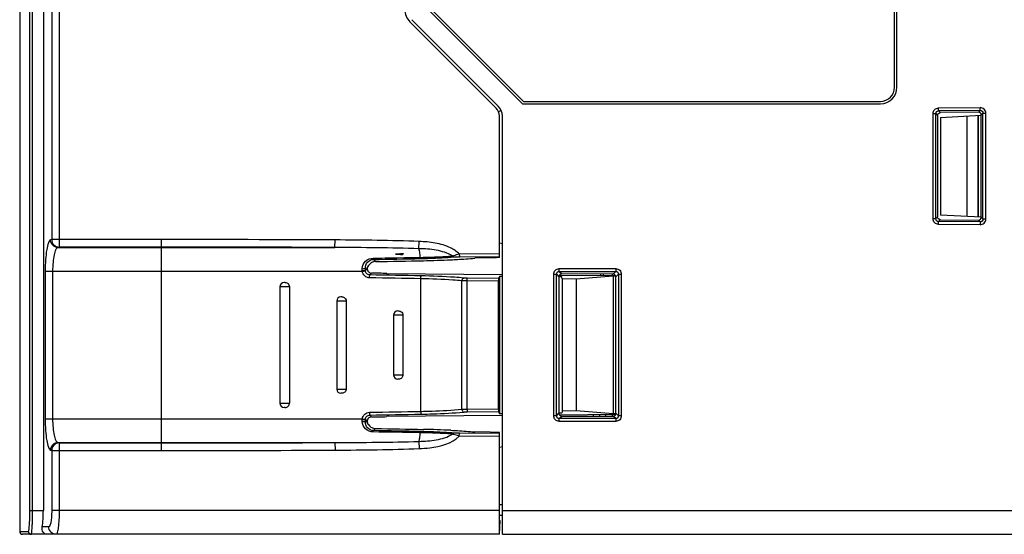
# Model space of a CAD drawing. Header units: millimetres. Extents: x 10777 to 12153, y -350 to 623.
# Tile 42 of 59: x 11153 to 11237, y 245 to 289. Entities that reach past the tile are written whole.
import ezdxf

# ---------------------------------------------------------------- set-up
doc = ezdxf.new("R2010")
doc.units = ezdxf.units.MM
doc.layers.add('07_ALL_FEATURES', color=7, linetype='Continuous')

msp = doc.modelspace()

# ---------------------------------------------------------------- linework, layer by layer
at = {"layer": '07_ALL_FEATURES', "color": 7, "linetype": 'Continuous'}
for p, q in [((11156.026, 436.927), (11156.026, 269.931)), ((11156.656, 436.927), (11156.656, 269.292)), ((11153.322, 435.656), (11153.322, 245.254)), ((11154.182, 247.014), (11154.182, 388.436)), ((11154.413, 247.014), (11154.413, 388.44)), ((11155.322, 388.456), (11155.322, 247.014)), ((11227.282, 282.814), (11227.282, 325.374)), ((11227.282, 282.814), (11227.282, 325.374)), ((11227.484, 282.814), (11227.484, 325.374)), ((11187.72, 289.53), (11195.838, 281.411)), ((11187.922, 289.614), (11195.922, 281.614)), ((11187.922, 289.614), (11195.922, 281.614)), ((11186.303, 288.347), (11193.6, 281.05)), ((11186.473, 288.517), (11193.77, 281.219)), ((11227.484, 282.814), (11227.482, 282.814)), ((11195.838, 281.411), (11226.082, 281.411)), ((11195.922, 281.614), (11226.082, 281.614)), ((11195.922, 281.614), (11226.082, 281.614)), ((11226.082, 281.411), (11226.082, 281.414)), ((11194.03, 280.83), (11193.808, 280.738)), ((11230.533, 280.577), (11230.771, 280.577)), ((11230.533, 271.69), (11230.533, 280.577)), ((11230.771, 280.576), (11230.922, 280.427)), ((11230.771, 271.691), (11230.771, 280.576)), ((11231.005, 281.053), (11234.512, 281.084)), ((11231.007, 280.815), (11231.005, 281.053)), ((11234.512, 280.846), (11231.008, 280.815)), ((11231.154, 280.672), (11231.16, 280.666)), ((11234.361, 280.694), (11231.16, 280.666)), ((11234.512, 280.846), (11234.361, 280.694)), ((11234.512, 280.846), (11234.51, 281.083)), ((11234.753, 280.608), (11234.631, 280.485)), ((11234.753, 280.608), (11234.991, 280.608)), ((11234.753, 271.66), (11234.753, 280.608)), ((11234.991, 271.66), (11234.991, 280.608)), ((11193.882, 268.419), (11193.882, 280.371)), ((11194.122, 245.014), (11194.122, 280.371)), ((11230.922, 280.427), (11230.922, 271.842)), ((11231.162, 280.261), (11234.609, 280.442)), ((11231.162, 280.261), (11231.162, 272.006)), ((11233.392, 280.378), (11233.392, 271.889)), ((11234.314, 280.426), (11234.314, 271.841)), ((11234.351, 280.428), (11234.351, 271.839)), ((11234.631, 280.485), (11234.602, 280.456)), ((11234.602, 271.812), (11234.602, 280.456)), ((11230.771, 271.69), (11230.534, 271.69)), ((11231.005, 271.214), (11231.007, 271.452)), ((11234.512, 271.421), (11231.008, 271.452)), ((11231.158, 271.602), (11231.057, 271.502)), ((11231.158, 271.602), (11234.361, 271.574)), ((11234.602, 271.826), (11231.162, 272.006)), ((11234.361, 271.574), (11234.512, 271.421)), ((11234.512, 271.421), (11234.51, 271.183)), ((11234.602, 271.812), (11234.753, 271.66)), ((11234.991, 271.66), (11234.753, 271.66)), ((11234.51, 271.183), (11231.005, 271.214)), ((11156.026, 269.931), (11155.925, 269.897)), ((11165.322, 269.931), (11156.026, 269.931)), ((11165.322, 252.096), (11165.322, 269.931)), ((11179.974, 269.258), (11179.977, 269.897)), ((11187.075, 269.16), (11187.098, 269.768)), ((11156.656, 269.292), (11156.554, 269.258)), ((11156.554, 269.258), (11179.974, 269.258)), ((11165.322, 269.292), (11156.656, 269.292)), ((11193.882, 269.65), (11194.122, 269.586)), ((11183.218, 268.25), (11183.397, 268.071)), ((11185.2, 268.39), (11185.865, 268.401)), ((11185.642, 268.736), (11185.642, 268.626)), ((11190.486, 268.714), (11193.882, 268.743)), ((11190.486, 268.714), (11190.488, 268.475)), ((11190.488, 268.475), (11193.882, 268.504)), ((11193.082, 268.391), (11191.79, 268.358)), ((11193.642, 268.396), (11193.082, 268.391)), ((11193.882, 268.419), (11193.642, 268.396)), ((11155.473, 267.262), (11182.289, 267.262)), ((11155.473, 267.262), (11155.473, 254.765)), ((11156.103, 267.262), (11156.103, 254.765)), ((11182.545, 267.494), (11182.632, 267.408)), ((11182.546, 267.322), (11182.632, 267.408)), ((11182.83, 267.764), (11182.805, 267.74)), ((11198.94, 267.471), (11203.703, 267.471)), ((11198.94, 267.233), (11198.94, 267.471)), ((11198.94, 267.233), (11203.703, 267.233)), ((11198.94, 267.233), (11199.15, 267.023)), ((11203.703, 267.233), (11203.484, 267.014)), ((11203.703, 267.471), (11203.703, 267.233)), ((11182.92, 266.935), (11183.075, 267.089)), ((11184.354, 267.067), (11194.122, 266.974)), ((11187.23, 255.408), (11187.23, 266.619)), ((11190.699, 255.587), (11190.699, 266.44)), ((11191.141, 266.428), (11191.144, 266.667)), ((11193.803, 266.404), (11191.141, 266.428)), ((11191.141, 255.599), (11191.141, 266.428)), ((11193.811, 266.643), (11191.144, 266.667)), ((11193.803, 255.623), (11193.803, 266.404)), ((11193.882, 266.82), (11193.811, 266.643)), ((11194.122, 266.818), (11193.882, 266.82)), ((11193.882, 266.82), (11193.882, 255.207)), ((11198.464, 266.995), (11198.702, 266.995)), ((11198.464, 255.032), (11198.464, 266.995)), ((11198.702, 266.995), (11198.911, 266.786)), ((11198.702, 255.032), (11198.702, 266.995)), ((11198.911, 266.786), (11198.911, 255.241)), ((11199.162, 266.774), (11198.911, 266.776)), ((11198.961, 266.928), (11203.723, 266.883)), ((11203.484, 267.014), (11199.15, 267.023)), ((11199.179, 266.598), (11199.162, 266.774)), ((11200.362, 266.588), (11199.179, 266.598)), ((11199.179, 266.598), (11199.179, 255.429)), ((11203.482, 266.834), (11200.362, 266.588)), ((11200.362, 266.588), (11200.362, 255.439)), ((11202.442, 266.895), (11202.442, 267.016)), ((11202.673, 266.893), (11202.673, 267.016)), ((11203.402, 267.014), (11203.402, 266.886)), ((11203.722, 266.832), (11203.482, 266.834)), ((11203.482, 266.834), (11203.482, 255.193)), ((11203.941, 266.995), (11203.722, 266.775)), ((11203.722, 255.252), (11203.722, 266.775)), ((11203.941, 266.995), (11204.18, 266.995)), ((11203.941, 266.995), (11203.941, 255.032)), ((11204.18, 266.995), (11204.18, 255.032)), ((11176.121, 265.934), (11175.322, 265.934)), ((11175.322, 265.934), (11175.322, 256.094)), ((11175.762, 266.294), (11175.682, 266.294)), ((11176.121, 265.934), (11176.121, 256.094)), ((11180.92, 264.734), (11180.122, 264.734)), ((11180.122, 264.734), (11180.122, 257.294)), ((11180.562, 265.094), (11180.482, 265.094)), ((11180.92, 264.734), (11180.92, 257.294)), ((11185.282, 263.894), (11185.361, 263.894)), ((11185.719, 263.534), (11184.922, 263.534)), ((11184.922, 263.534), (11184.922, 258.494)), ((11185.719, 263.534), (11185.719, 258.494)), ((11184.922, 258.494), (11185.719, 258.494)), ((11185.361, 258.134), (11185.282, 258.134)), ((11180.122, 257.294), (11180.92, 257.294)), ((11180.562, 256.934), (11180.482, 256.934)), ((11175.322, 256.094), (11176.121, 256.094)), ((11175.762, 255.734), (11175.682, 255.734)), ((11191.141, 255.599), (11193.803, 255.623)), ((11191.141, 255.599), (11191.144, 255.36)), ((11155.473, 254.765), (11182.289, 254.765)), ((11182.546, 254.705), (11182.632, 254.619)), ((11182.92, 255.092), (11183.075, 254.939)), ((11194.122, 255.053), (11184.354, 254.96)), ((11191.144, 255.36), (11193.811, 255.384)), ((11193.811, 255.384), (11193.882, 255.207)), ((11194.122, 255.21), (11193.882, 255.207)), ((11198.702, 255.032), (11198.464, 255.032)), ((11198.702, 255.032), (11198.911, 255.241)), ((11199.162, 255.254), (11198.911, 255.251)), ((11198.94, 254.794), (11199.15, 255.004)), ((11203.703, 254.794), (11198.94, 254.794)), ((11198.94, 254.556), (11198.94, 254.794)), ((11203.723, 255.144), (11198.961, 255.099)), ((11199.15, 255.004), (11203.488, 255.013)), ((11199.179, 255.429), (11199.162, 255.254)), ((11200.362, 255.439), (11199.179, 255.429)), ((11203.482, 255.193), (11200.362, 255.439)), ((11201.802, 255.126), (11201.802, 255.009)), ((11202.328, 255.131), (11202.328, 255.011)), ((11202.875, 255.012), (11202.875, 255.136)), ((11203.402, 255.141), (11203.402, 255.014)), ((11203.722, 255.195), (11203.482, 255.193)), ((11203.703, 254.794), (11203.488, 255.009)), ((11203.703, 254.794), (11203.703, 254.556)), ((11203.941, 255.032), (11203.722, 255.252)), ((11204.18, 255.032), (11203.941, 255.032)), ((11182.545, 254.533), (11182.632, 254.619)), ((11182.805, 254.287), (11182.83, 254.263)), ((11183.218, 253.778), (11183.397, 253.956)), ((11203.703, 254.556), (11198.94, 254.556)), ((11190.486, 253.313), (11190.488, 253.552)), ((11193.882, 253.284), (11190.486, 253.313)), ((11193.882, 253.523), (11190.488, 253.552)), ((11193.082, 253.637), (11191.79, 253.669)), ((11193.642, 253.631), (11193.082, 253.637)), ((11193.882, 253.608), (11193.642, 253.631)), ((11193.882, 245.014), (11193.882, 253.608)), ((11156.554, 252.769), (11179.974, 252.769)), ((11156.554, 252.769), (11156.656, 252.735)), ((11156.656, 252.735), (11165.322, 252.735)), ((11156.656, 252.735), (11156.656, 247.014)), ((11179.974, 252.769), (11179.977, 252.13)), ((11187.075, 252.867), (11187.098, 252.259)), ((11193.882, 252.377), (11194.122, 252.441)), ((11155.925, 252.13), (11156.026, 252.096)), ((11156.026, 252.096), (11165.322, 252.096)), ((11156.026, 252.096), (11156.026, 247.014)), ((11194.122, 247.494), (11193.882, 247.494)), ((11154.182, 247.014), (11155.322, 247.014)), ((11193.882, 247.014), (11156.026, 247.014)), ((11194.122, 246.604), (11193.882, 246.607)), ((11194.122, 247.014), (11238.122, 247.014)), ((11155.779, 245.654), (11155.224, 245.654)), ((11193.882, 246.207), (11193.941, 246.147)), ((11193.882, 245.014), (11193.941, 246.147)), ((11153.322, 245.254), (11154.052, 245.254)), ((11193.882, 245.014), (11153.562, 245.014)), ((11194.122, 245.014), (11238.122, 245.014))]:
    msp.add_line(p, q, dxfattribs=at)
for points in [[(11182.547, 267.285), (11182.547, 267.294), (11182.546, 267.303), (11182.546, 267.313), (11182.546, 267.322)], [(11182.546, 254.705), (11182.546, 254.714), (11182.546, 254.724), (11182.547, 254.733), (11182.547, 254.742)]]:
    msp.add_lwpolyline(points, dxfattribs=at)
for centre, radius, start, end in [((11187.322, 289.365), 1.44, 180, 225), ((11226.082, 282.814), 1.2, 270, 0), ((11226.082, 282.814), 1.402, 270, 0), ((11226.082, 282.814), 1.2, 270, 0), ((11192.922, 280.371), 0.96, 0, 45), ((11192.922, 280.371), 1.2, 0, 45), ((11234.365, 280.457), 0.236, 34.68329, 45.2707), ((11165.311, -2934.1), 3204.03, 89.737741, 89.999809), ((11165.311, -2933.47), 3202.762, 89.73769, 89.999809), ((11148.538, 2212.227), 1944.287, 271.022009, 271.13973), ((11190.803, 201.914), 67.012, 94.60561, 94.89799), ((11180.056, 214.377), 54.535, 84.12104, 84.7122), ((11191.239, 196.513), 72.43, 94.33402, 94.60582), ((11187.113, 267.099), 2.121, 129.4647, 133.92751), ((11178.65, 267.741), 8.565, 4.57928, 5.68277), ((11186.082, 329.051), 60.636, 271.04469, 271.95179), ((11185.939, 348.218), 80.088, 271.07646, 272.74922), ((11159.498, 267.263), 22.788, 0.13293, 0.52008), ((11182.796, 267.317), 0.51, 180.1111, 186.12071), ((11157.023, 267.263), 25.523, 0.13297, 0.52013), ((11183.202, 267.317), 0.577, 161.17191, 170.98732), ((11146.421, -1919.158), 2186.158, 88.930409, 89.043988), ((11175.682, 265.934), 0.36, 90, 180), ((11180.482, 264.734), 0.36, 90, 180), ((11185.282, 263.534), 0.36, 90, 180), ((11185.282, 258.494), 0.36, 180, 270), ((11180.482, 257.294), 0.36, 180, 270), ((11175.682, 256.094), 0.36, 180, 270), ((11175.761, 256.093), 0.36, 270.02568, 0.05991), ((11159.51, 254.764), 22.776, 359.47981, 359.86717), ((11182.798, 254.711), 0.513, 173.89292, 179.87527), ((11157.083, 254.764), 25.463, 359.47942, 359.86748), ((11146.421, 2441.185), 2186.158, 270.956012, 271.069591), ((11183.237, 254.725), 0.615, 208.74376, 218.61203), ((11183.254, 254.739), 0.637, 218.563, 225.20431), ((11183.079, 254.55), 0.38, 215.19142, 225.09891), ((11185.939, 173.809), 80.088, 87.25078, 88.92354), ((11148.538, -1690.199), 1944.286, 88.86027, 88.977991), ((11186.103, 193.785), 59.828, 87.9804, 88.96094), ((11165.311, 3455.497), 3202.762, 270.000191, 270.262311), ((11165.311, 3456.125), 3204.029, 270.000191, 270.262259), ((11153.562, 245.254), 0.24, 180, 270)]:
    msp.add_arc(centre, radius, start, end, dxfattribs=at)
for centre, major_axis, ratio, start_param, end_param in [((11165.322, 250.128), (196.429, -1.727), 0.087485, 1.474522, 1.481059), ((11193.812, 266.404), (0, 0.24), 0.034919, 0.086961, 1.570491), ((11199.154, 266.782), (0.183, -0.162), 0.983014, 2.300773, 3.856716), ((11193.812, 255.623), (0, 0.24), 0.034919, -4.712084, -3.228554), ((11165.322, 271.899), (196.429, 1.727), 0.087485, -1.481059, -1.474522), ((11199.154, 255.246), (0.183, 0.162), 0.983014, 2.426469, 3.982412), ((11203.485, 255.251), (0.03, 0.24), 0.979394, 3.285325, 4.841269), ((11154.955, 247.014), (0, 2), 0.183091, -2.318559, -1.570796)]:
    msp.add_ellipse(centre, major_axis=major_axis, ratio=ratio, start_param=start_param, end_param=end_param, dxfattribs=at)
for points, knots in [([(11230.533, 280.577), (11230.533, 280.698), (11230.632, 280.95), (11230.884, 281.052), (11231.005, 281.053)], [0, 0, 0, 0, 0.499568, 1, 1, 1, 1]), ([(11230.771, 280.577), (11230.77, 280.638), (11230.818, 280.766), (11230.946, 280.816), (11231.007, 280.815)], [0, 0, 0, 0, 0.499549, 1, 1, 1, 1]), ([(11230.922, 280.427), (11230.922, 280.488), (11230.972, 280.615), (11231.099, 280.665), (11231.16, 280.666)], [0, 0, 0, 0, 0.499998, 1, 1, 1, 1]), ([(11234.991, 280.608), (11234.991, 280.73), (11234.89, 280.984), (11234.634, 281.085), (11234.512, 281.084)], [0, 0, 0, 0, 0.500132, 1, 1, 1, 1]), ([(11234.513, 280.846), (11234.574, 280.847), (11234.706, 280.798), (11234.754, 280.667), (11234.753, 280.605)], [0, 0, 0, 0, 0.500452, 1, 1, 1, 1]), ([(11231.005, 271.214), (11230.884, 271.215), (11230.632, 271.317), (11230.533, 271.569), (11230.533, 271.69)], [0, 0, 0, 0, 0.49962, 1, 1, 1, 1]), ([(11231.007, 271.452), (11230.946, 271.452), (11230.818, 271.501), (11230.77, 271.629), (11230.771, 271.69)], [0, 0, 0, 0, 0.499607, 1, 1, 1, 1]), ([(11231.158, 271.602), (11231.097, 271.602), (11230.971, 271.654), (11230.921, 271.781), (11230.922, 271.842)], [0, 0, 0, 0, 0.499998, 1, 1, 1, 1]), ([(11234.362, 271.574), (11234.423, 271.573), (11234.551, 271.623), (11234.602, 271.75), (11234.602, 271.812)], [0, 0, 0, 0, 0.500031, 1, 1, 1, 1]), ([(11234.51, 271.183), (11234.632, 271.182), (11234.889, 271.282), (11234.991, 271.537), (11234.991, 271.66)], [0, 0, 0, 0, 0.500027, 1, 1, 1, 1]), ([(11234.753, 271.659), (11234.753, 271.597), (11234.703, 271.467), (11234.573, 271.42), (11234.511, 271.421)], [0, 0, 0, 0, 0.500444, 1, 1, 1, 1]), ([(11155.925, 269.897), (11155.888, 269.885), (11155.814, 269.805), (11155.693, 269.534), (11155.58, 268.998), (11155.493, 268.198), (11155.473, 267.589), (11155.473, 267.262)], [0, 0, 0, 0, 0.042814, 0.111178, 0.329902, 0.639528, 1, 1, 1, 1]), ([(11156.554, 269.258), (11156.394, 269.26), (11156.06, 269.401), (11155.926, 269.735), (11155.925, 269.897)], [0, 0, 0, 0, 0.497476, 1, 1, 1, 1]), ([(11156.026, 269.931), (11156.028, 269.769), (11156.162, 269.434), (11156.495, 269.294), (11156.656, 269.292)], [0, 0, 0, 0, 0.502522, 1, 1, 1, 1]), ([(11190.486, 268.714), (11190.268, 268.923), (11189.629, 269.348), (11188.453, 269.676), (11187.55, 269.751), (11187.098, 269.768)], [0, 0, 0, 0, 0.250268, 0.62481, 1, 1, 1, 1]), ([(11156.554, 269.258), (11156.473, 269.238), (11156.329, 269.009), (11156.213, 268.591), (11156.122, 267.972), (11156.103, 267.511), (11156.103, 267.262)], [0, 0, 0, 0, 0.11923, 0.337808, 0.643816, 1, 1, 1, 1]), ([(11187.173, 268.589), (11187.167, 268.65), (11187.144, 268.842), (11187.117, 269.036), (11187.075, 269.16)], [0, 0, 0, 0, 0.32022, 1, 1, 1, 1]), ([(11189.903, 268.542), (11189.494, 268.804), (11188.53, 269.083), (11187.562, 269.146), (11187.075, 269.16)], [0, 0, 0, 0, 0.498586, 1, 1, 1, 1]), ([(11182.285, 267.469), (11182.283, 267.698), (11182.491, 268.175), (11182.967, 268.354), (11183.197, 268.357)], [0, 0, 0, 0, 0.499176, 1, 1, 1, 1]), ([(11182.545, 267.494), (11182.542, 267.678), (11182.664, 268.061), (11183.037, 268.246), (11183.218, 268.25)], [0, 0, 0, 0, 0.503643, 1, 1, 1, 1]), ([(11183.397, 268.071), (11183.287, 268.069), (11183.063, 268.011), (11182.893, 267.855), (11182.83, 267.764)], [0, 0, 0, 0, 0.501042, 1, 1, 1, 1]), ([(11183.197, 268.357), (11183.199, 268.332), (11183.206, 268.299), (11183.209, 268.257), (11183.218, 268.25)], [0, 0, 0, 0, 0.68276, 1, 1, 1, 1]), ([(11187.188, 268.424), (11187.19, 268.401), (11187.197, 268.37), (11187.202, 268.331), (11187.212, 268.325)], [0, 0, 0, 0, 0.677691, 1, 1, 1, 1]), ([(11187.212, 268.325), (11187.465, 268.33), (11188.401, 268.355), (11189.336, 268.401), (11190.016, 268.457)], [0, 0, 0, 0, 0.271031, 1, 1, 1, 1]), ([(11188.147, 268.45), (11188.305, 268.455), (11188.89, 268.478), (11189.475, 268.51), (11189.903, 268.542)], [0, 0, 0, 0, 0.268777, 1, 1, 1, 1]), ([(11189.781, 268.222), (11189.961, 268.231), (11190.631, 268.267), (11191.301, 268.314), (11191.79, 268.358)], [0, 0, 0, 0, 0.269002, 1, 1, 1, 1]), ([(11189.903, 268.542), (11189.943, 268.557), (11190.135, 268.622), (11190.331, 268.676), (11190.486, 268.714)], [0, 0, 0, 0, 0.211963, 1, 1, 1, 1]), ([(11189.903, 268.542), (11189.91, 268.53), (11189.937, 268.491), (11189.982, 268.46), (11190.016, 268.457)], [0, 0, 0, 0, 0.287544, 1, 1, 1, 1]), ([(11190.016, 268.457), (11190.051, 268.46), (11190.208, 268.47), (11190.366, 268.474), (11190.488, 268.475)], [0, 0, 0, 0, 0.223655, 1, 1, 1, 1]), ([(11182.285, 267.469), (11182.343, 267.469), (11182.424, 267.47), (11182.506, 267.484), (11182.539, 267.487), (11182.545, 267.494)], [0, 0, 0, 0, 0.668478, 0.893752, 1, 1, 1, 1]), ([(11182.286, 267.316), (11182.344, 267.316), (11182.43, 267.322), (11182.519, 267.314), (11182.546, 267.322)], [0, 0, 0, 0, 0.673558, 1, 1, 1, 1]), ([(11182.289, 267.262), (11182.319, 267.265), (11182.406, 267.272), (11182.492, 267.285), (11182.547, 267.285)], [0, 0, 0, 0, 0.356103, 1, 1, 1, 1]), ([(11182.897, 266.696), (11182.749, 266.698), (11182.444, 266.819), (11182.303, 267.114), (11182.289, 267.262)], [0, 0, 0, 0, 0.498903, 1, 1, 1, 1]), ([(11182.92, 266.935), (11182.829, 266.936), (11182.641, 267.011), (11182.556, 267.194), (11182.547, 267.285)], [0, 0, 0, 0, 0.499064, 1, 1, 1, 1]), ([(11182.811, 267.746), (11182.761, 267.696), (11182.687, 267.564), (11182.697, 267.413), (11182.721, 267.345)], [0, 0, 0, 0, 0.498162, 1, 1, 1, 1]), ([(11198.464, 266.995), (11198.464, 267.117), (11198.564, 267.371), (11198.818, 267.471), (11198.94, 267.471)], [0, 0, 0, 0, 0.499561, 1, 1, 1, 1]), ([(11198.702, 266.995), (11198.701, 267.056), (11198.75, 267.185), (11198.879, 267.234), (11198.94, 267.233)], [0, 0, 0, 0, 0.499542, 1, 1, 1, 1]), ([(11203.703, 267.471), (11203.825, 267.471), (11204.079, 267.371), (11204.18, 267.117), (11204.18, 266.995)], [0, 0, 0, 0, 0.499561, 1, 1, 1, 1]), ([(11203.703, 267.233), (11203.764, 267.234), (11203.893, 267.185), (11203.942, 267.056), (11203.941, 266.995)], [0, 0, 0, 0, 0.499542, 1, 1, 1, 1]), ([(11182.897, 266.696), (11182.897, 266.75), (11182.898, 266.824), (11182.911, 266.9), (11182.914, 266.929), (11182.92, 266.935)], [0, 0, 0, 0, 0.673714, 0.895777, 1, 1, 1, 1]), ([(11187.23, 266.619), (11187.231, 266.673), (11187.233, 266.748), (11187.247, 266.824), (11187.252, 266.853), (11187.259, 266.858)], [0, 0, 0, 0, 0.671322, 0.893458, 1, 1, 1, 1]), ([(11190.699, 266.44), (11190.448, 266.464), (11189.293, 266.558), (11188.135, 266.601), (11187.23, 266.619)], [0, 0, 0, 0, 0.218131, 1, 1, 1, 1]), ([(11190.867, 266.679), (11190.606, 266.703), (11189.405, 266.797), (11188.2, 266.841), (11187.259, 266.858)], [0, 0, 0, 0, 0.218112, 1, 1, 1, 1]), ([(11190.699, 266.44), (11190.701, 266.47), (11190.716, 266.567), (11190.796, 266.673), (11190.867, 266.679)], [0, 0, 0, 0, 0.295683, 1, 1, 1, 1]), ([(11191.141, 266.428), (11191.101, 266.428), (11190.954, 266.429), (11190.806, 266.434), (11190.699, 266.44)], [0, 0, 0, 0, 0.274193, 1, 1, 1, 1]), ([(11191.144, 266.667), (11191.118, 266.667), (11191.026, 266.669), (11190.934, 266.673), (11190.867, 266.679)], [0, 0, 0, 0, 0.274162, 1, 1, 1, 1]), ([(11185.719, 258.494), (11185.719, 258.402), (11185.644, 258.211), (11185.453, 258.134), (11185.361, 258.134)], [0, 0, 0, 0, 0.500977, 1, 1, 1, 1]), ([(11180.92, 257.294), (11180.92, 257.202), (11180.844, 257.011), (11180.653, 256.934), (11180.562, 256.934)], [0, 0, 0, 0, 0.500576, 1, 1, 1, 1]), ([(11187.23, 255.408), (11187.548, 255.414), (11188.706, 255.446), (11189.864, 255.507), (11190.699, 255.587)], [0, 0, 0, 0, 0.275238, 1, 1, 1, 1]), ([(11190.699, 255.587), (11190.731, 255.589), (11190.878, 255.596), (11191.026, 255.599), (11191.141, 255.599)], [0, 0, 0, 0, 0.216418, 1, 1, 1, 1]), ([(11190.699, 255.587), (11190.701, 255.557), (11190.716, 255.46), (11190.796, 255.354), (11190.867, 255.348)], [0, 0, 0, 0, 0.295642, 1, 1, 1, 1]), ([(11155.473, 254.765), (11155.473, 254.438), (11155.493, 253.829), (11155.58, 253.03), (11155.693, 252.493), (11155.814, 252.222), (11155.888, 252.142), (11155.925, 252.13)], [0, 0, 0, 0, 0.360459, 0.670092, 0.888819, 0.957186, 1, 1, 1, 1]), ([(11156.103, 254.765), (11156.103, 254.516), (11156.122, 254.055), (11156.213, 253.436), (11156.329, 253.019), (11156.473, 252.789), (11156.554, 252.769)], [0, 0, 0, 0, 0.356175, 0.662187, 0.880766, 1, 1, 1, 1]), ([(11182.286, 254.712), (11182.344, 254.712), (11182.43, 254.705), (11182.519, 254.714), (11182.546, 254.705)], [0, 0, 0, 0, 0.673564, 1, 1, 1, 1]), ([(11182.289, 254.765), (11182.303, 254.913), (11182.444, 255.208), (11182.748, 255.329), (11182.897, 255.331)], [0, 0, 0, 0, 0.500416, 1, 1, 1, 1]), ([(11182.289, 254.765), (11182.319, 254.762), (11182.406, 254.755), (11182.492, 254.743), (11182.547, 254.742)], [0, 0, 0, 0, 0.3561, 1, 1, 1, 1]), ([(11182.547, 254.742), (11182.556, 254.833), (11182.641, 255.016), (11182.829, 255.091), (11182.92, 255.092)], [0, 0, 0, 0, 0.500255, 1, 1, 1, 1]), ([(11182.897, 255.331), (11182.897, 255.277), (11182.898, 255.203), (11182.911, 255.127), (11182.914, 255.098), (11182.92, 255.092)], [0, 0, 0, 0, 0.673714, 0.895777, 1, 1, 1, 1]), ([(11187.23, 255.408), (11187.231, 255.354), (11187.232, 255.279), (11187.247, 255.204), (11187.252, 255.174), (11187.259, 255.169)], [0, 0, 0, 0, 0.671533, 0.893621, 1, 1, 1, 1]), ([(11187.259, 255.169), (11187.59, 255.175), (11188.794, 255.207), (11189.998, 255.268), (11190.867, 255.348)], [0, 0, 0, 0, 0.275242, 1, 1, 1, 1]), ([(11190.867, 255.348), (11190.887, 255.35), (11190.979, 255.357), (11191.071, 255.36), (11191.144, 255.36)], [0, 0, 0, 0, 0.216538, 1, 1, 1, 1]), ([(11198.94, 254.556), (11198.819, 254.556), (11198.565, 254.656), (11198.464, 254.91), (11198.464, 255.032)], [0, 0, 0, 0, 0.499561, 1, 1, 1, 1]), ([(11198.94, 254.794), (11198.879, 254.793), (11198.75, 254.842), (11198.701, 254.971), (11198.702, 255.032)], [0, 0, 0, 0, 0.499542, 1, 1, 1, 1]), ([(11204.18, 255.032), (11204.18, 254.911), (11204.079, 254.657), (11203.825, 254.556), (11203.703, 254.556)], [0, 0, 0, 0, 0.499561, 1, 1, 1, 1]), ([(11203.941, 255.032), (11203.942, 254.971), (11203.893, 254.842), (11203.764, 254.793), (11203.703, 254.794)], [0, 0, 0, 0, 0.499542, 1, 1, 1, 1]), ([(11183.197, 253.67), (11182.967, 253.674), (11182.491, 253.852), (11182.283, 254.329), (11182.285, 254.558)], [0, 0, 0, 0, 0.500884, 1, 1, 1, 1]), ([(11182.285, 254.558), (11182.343, 254.558), (11182.424, 254.557), (11182.506, 254.543), (11182.539, 254.54), (11182.545, 254.533)], [0, 0, 0, 0, 0.668468, 0.893743, 1, 1, 1, 1]), ([(11183.218, 253.778), (11183.037, 253.781), (11182.664, 253.966), (11182.542, 254.349), (11182.545, 254.533)], [0, 0, 0, 0, 0.496415, 1, 1, 1, 1]), ([(11183.197, 253.67), (11183.199, 253.695), (11183.206, 253.728), (11183.209, 253.77), (11183.218, 253.778)], [0, 0, 0, 0, 0.682757, 1, 1, 1, 1]), ([(11187.075, 252.867), (11187.107, 252.96), (11187.149, 253.206), (11187.176, 253.453), (11187.188, 253.603)], [0, 0, 0, 0, 0.396278, 1, 1, 1, 1]), ([(11187.075, 252.867), (11187.563, 252.881), (11188.53, 252.944), (11189.495, 253.224), (11189.903, 253.485)], [0, 0, 0, 0, 0.501637, 1, 1, 1, 1]), ([(11187.098, 252.259), (11187.399, 252.27), (11188.576, 252.349), (11189.844, 252.695), (11190.486, 253.313)], [0, 0, 0, 0, 0.252983, 1, 1, 1, 1]), ([(11187.188, 253.603), (11187.19, 253.626), (11187.197, 253.657), (11187.202, 253.696), (11187.212, 253.702)], [0, 0, 0, 0, 0.677471, 1, 1, 1, 1]), ([(11190.016, 253.57), (11189.808, 253.587), (11188.874, 253.654), (11187.938, 253.688), (11187.212, 253.702)], [0, 0, 0, 0, 0.223607, 1, 1, 1, 1]), ([(11189.903, 253.485), (11189.774, 253.495), (11189.21, 253.534), (11188.646, 253.56), (11188.211, 253.575)], [0, 0, 0, 0, 0.229207, 1, 1, 1, 1]), ([(11189.781, 253.805), (11189.961, 253.796), (11190.631, 253.76), (11191.301, 253.713), (11191.79, 253.669)], [0, 0, 0, 0, 0.269002, 1, 1, 1, 1]), ([(11189.903, 253.485), (11189.91, 253.497), (11189.937, 253.536), (11189.982, 253.567), (11190.016, 253.57)], [0, 0, 0, 0, 0.287554, 1, 1, 1, 1]), ([(11190.486, 253.313), (11190.431, 253.326), (11190.235, 253.377), (11190.041, 253.434), (11189.903, 253.485)], [0, 0, 0, 0, 0.276024, 1, 1, 1, 1]), ([(11190.488, 253.552), (11190.446, 253.553), (11190.289, 253.555), (11190.131, 253.561), (11190.016, 253.57)], [0, 0, 0, 0, 0.267242, 1, 1, 1, 1]), ([(11156.554, 252.769), (11156.394, 252.767), (11156.06, 252.627), (11155.926, 252.292), (11155.925, 252.13)], [0, 0, 0, 0, 0.497477, 1, 1, 1, 1]), ([(11156.656, 252.735), (11156.495, 252.733), (11156.162, 252.593), (11156.028, 252.258), (11156.026, 252.096)], [0, 0, 0, 0, 0.497484, 1, 1, 1, 1]), ([(11154.091, 245.339), (11154.109, 245.421), (11154.133, 245.634), (11154.173, 246.192), (11154.182, 246.668), (11154.182, 247.014)], [0, 0, 0, 0, 0.149881, 0.382117, 1, 1, 1, 1]), ([(11154.291, 245.014), (11154.306, 245.013), (11154.321, 245.087), (11154.342, 245.181), (11154.36, 245.374), (11154.378, 245.615), (11154.393, 245.915), (11154.408, 246.387), (11154.413, 246.758), (11154.413, 247.014)], [0, 0, 0, 0, 0.022146, 0.079619, 0.171833, 0.29567, 0.446456, 0.618587, 1, 1, 1, 1]), ([(11156.026, 247.014), (11156.026, 246.839), (11156.017, 246.519), (11155.964, 246.084), (11155.91, 245.822), (11155.825, 245.653), (11155.779, 245.654)], [0, 0, 0, 0, 0.371701, 0.686812, 0.901682, 1, 1, 1, 1]), ([(11156.656, 247.014), (11156.656, 246.758), (11156.644, 246.283), (11156.6, 245.669), (11156.534, 245.26), (11156.475, 245.071), (11156.429, 245.014), (11156.409, 245.014)], [0, 0, 0, 0, 0.37617, 0.695013, 0.910126, 0.96996, 1, 1, 1, 1]), ([(11155.61, 245.014), (11155.5, 245.014), (11155.23, 245.184), (11155.197, 245.493), (11155.224, 245.654)], [0, 0, 0, 0, 0.40347, 1, 1, 1, 1]), ([(11156.409, 245.014), (11156.247, 245.014), (11155.911, 245.153), (11155.779, 245.491), (11155.779, 245.654)], [0, 0, 0, 0, 0.497125, 1, 1, 1, 1]), ([(11154.052, 245.254), (11154.062, 245.253), (11154.08, 245.291), (11154.086, 245.317), (11154.091, 245.339)], [0, 0, 0, 0, 0.302378, 1, 1, 1, 1]), ([(11154.052, 245.254), (11154.052, 245.192), (11154.103, 245.065), (11154.23, 245.014), (11154.291, 245.014)], [0, 0, 0, 0, 0.500435, 1, 1, 1, 1])]:
    msp.add_open_spline(points, degree=3, knots=knots, dxfattribs=at)
for points in [[(11231.008, 280.815), (11231.056, 280.767), (11231.105, 280.719), (11231.154, 280.672)], [(11234.532, 280.625), (11234.488, 280.668), (11234.423, 280.694), (11234.362, 280.694)], [(11234.602, 280.456), (11234.602, 280.503), (11234.587, 280.552), (11234.56, 280.591)], [(11230.922, 271.842), (11230.888, 271.808), (11230.855, 271.773), (11230.821, 271.74)], [(11187.098, 269.768), (11184.725, 269.857), (11182.351, 269.886), (11179.977, 269.897)], [(11187.075, 269.16), (11184.709, 269.228), (11182.341, 269.25), (11179.974, 269.258)], [(11183.197, 268.357), (11183.865, 268.368), (11184.533, 268.379), (11185.2, 268.39)], [(11183.397, 268.071), (11184.746, 268.094), (11186.095, 268.119), (11187.444, 268.144)], [(11185.865, 268.401), (11186.306, 268.409), (11186.747, 268.417), (11187.188, 268.424)], [(11182.805, 267.741), (11182.739, 267.675), (11182.686, 267.592), (11182.656, 267.503)], [(11182.716, 267.579), (11182.732, 267.631), (11182.76, 267.68), (11182.796, 267.72)], [(11182.721, 267.345), (11182.732, 267.316), (11182.745, 267.288), (11182.762, 267.262)], [(11182.762, 267.262), (11182.812, 267.186), (11182.895, 267.126), (11182.983, 267.102)], [(11187.259, 266.858), (11185.813, 266.885), (11184.366, 266.911), (11182.92, 266.935)], [(11182.983, 267.102), (11183.013, 267.094), (11183.044, 267.089), (11183.075, 267.089)], [(11203.524, 267.028), (11203.51, 267.03), (11203.498, 267.014), (11203.484, 267.014)], [(11203.579, 267.005), (11203.562, 267.016), (11203.544, 267.025), (11203.524, 267.028)], [(11203.722, 266.775), (11203.722, 266.866), (11203.654, 266.955), (11203.579, 267.005)], [(11175.762, 266.294), (11175.853, 266.294), (11175.95, 266.253), (11176.015, 266.189)], [(11176.015, 266.189), (11176.059, 266.146), (11176.091, 266.089), (11176.108, 266.03)], [(11176.108, 266.03), (11176.116, 265.999), (11176.121, 265.966), (11176.121, 265.934)], [(11180.562, 265.094), (11180.653, 265.094), (11180.75, 265.053), (11180.815, 264.989)], [(11180.815, 264.989), (11180.858, 264.946), (11180.891, 264.889), (11180.907, 264.83)], [(11180.907, 264.83), (11180.916, 264.799), (11180.92, 264.766), (11180.92, 264.734)], [(11185.361, 263.894), (11185.453, 263.894), (11185.549, 263.853), (11185.614, 263.789)], [(11185.614, 263.789), (11185.657, 263.746), (11185.69, 263.689), (11185.706, 263.63)], [(11185.706, 263.63), (11185.715, 263.599), (11185.719, 263.566), (11185.719, 263.534)], [(11182.762, 254.765), (11182.729, 254.714), (11182.707, 254.653), (11182.701, 254.592)], [(11183.075, 254.939), (11182.956, 254.937), (11182.828, 254.865), (11182.762, 254.765)], [(11182.92, 255.092), (11184.366, 255.117), (11185.813, 255.142), (11187.259, 255.169)], [(11182.632, 254.619), (11182.643, 254.553), (11182.665, 254.488), (11182.697, 254.429)], [(11182.701, 254.592), (11182.691, 254.503), (11182.717, 254.405), (11182.769, 254.331)], [(11182.796, 254.307), (11182.744, 254.365), (11182.71, 254.443), (11182.701, 254.52)], [(11182.83, 254.263), (11182.893, 254.172), (11182.98, 254.092), (11183.079, 254.039)], [(11183.079, 254.039), (11183.175, 253.987), (11183.288, 253.958), (11183.397, 253.956)], [(11183.397, 253.956), (11184.746, 253.933), (11186.095, 253.908), (11187.444, 253.883)], [(11187.188, 253.603), (11185.857, 253.626), (11184.527, 253.649), (11183.197, 253.67)], [(11179.974, 252.769), (11182.341, 252.777), (11184.709, 252.799), (11187.075, 252.867)], [(11179.977, 252.13), (11182.351, 252.141), (11184.725, 252.17), (11187.098, 252.259)]]:
    msp.add_open_spline(points, degree=3, dxfattribs=at)

doc.saveas('drawing.dxf')
